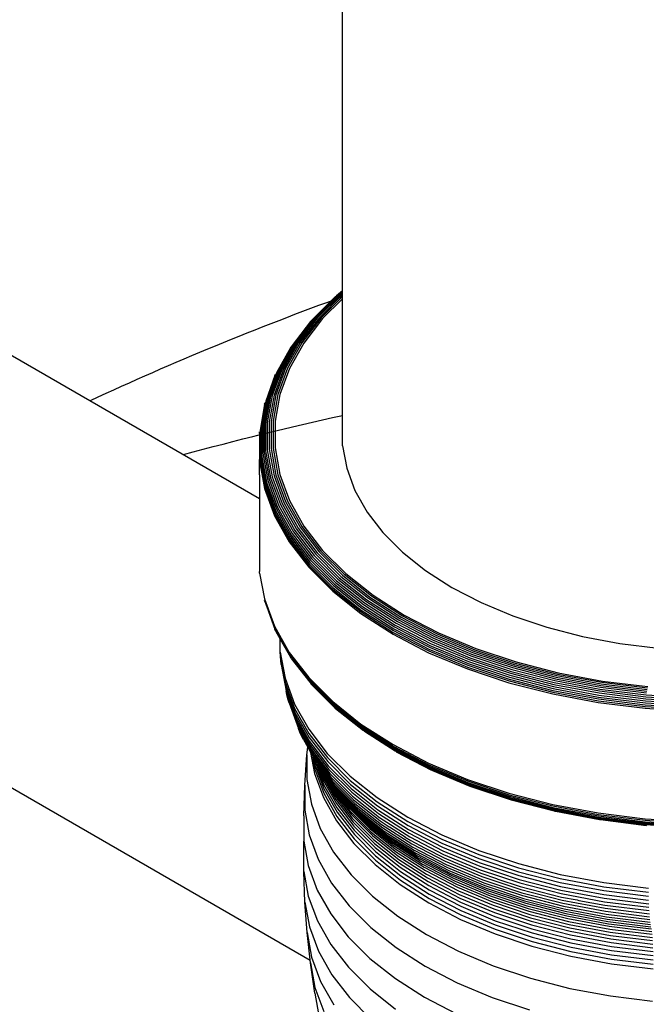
# Model space of a CAD drawing. Extents: x -15981 to -11679, y 2285 to 5601.
# Tile 55 of 103: x -14148 to -14140, y 3225 to 3237. Entities that reach past the tile are written whole.
import ezdxf

# ---------------------------------------------------------------- set-up
doc = ezdxf.new("R2010")
doc.units = 0
doc.header["$MEASUREMENT"] = 0
for name, color, linetype in [('PIPING-VENT-ISO', 3, 'CONTINUOUS'), ('TANK', 2, 'CONTINUOUS'), ('TANK-SLOPE', 2, 'CONTINUOUS')]:
    doc.layers.add(name, color=color, linetype=linetype)

# ---------------------------------------------------------------- blocks, each defined once
blk = doc.blocks.new('A$C3406478A')
at = {"layer": 'TANK'}
for p, q in [((-1.03, 16.887), (-1.03, 23.624)), ((-1.03, 15.327), (-1.03, 16.887)), ((-1.103, 15.27), (-1.388, 14.985)), ((-1.087, 15.277), (-1.371, 14.993)), ((-1.07, 15.282), (-1.353, 14.999)), ((-1.052, 15.284), (-1.334, 15.002)), ((-1.032, 15.283), (-1.313, 15.002)), ((-1.03, 15.261), (-1.291, 15)), ((-1.03, 15.327), (-1.103, 15.27)), ((-1.03, 15.322), (-1.087, 15.277)), ((-1.03, 15.314), (-1.07, 15.282)), ((-1.03, 15.301), (-1.052, 15.284)), ((-1.03, 15.285), (-1.032, 15.283)), ((-1.03, 15.322), (-1.03, 15.327)), ((-1.03, 15.314), (-1.03, 15.322)), ((-1.03, 15.301), (-1.03, 15.314)), ((-1.03, 15.285), (-1.03, 15.301)), ((-1.03, 15.261), (-1.03, 15.285)), ((-1.03, 15.234), (-1.03, 15.261)), ((-1.116, 15.26), (-1.402, 14.974)), ((-1.03, 15.234), (-1.27, 14.995)), ((-1.03, 13.466), (-1.03, 15.234)), ((-1.414, 14.961), (-1.635, 14.672)), ((-1.388, 14.985), (-1.62, 14.684)), ((-1.371, 14.993), (-1.602, 14.693)), ((-1.353, 14.999), (-1.583, 14.7)), ((-1.334, 15.002), (-1.563, 14.705)), ((-1.313, 15.002), (-1.541, 14.706)), ((-1.291, 15), (-1.519, 14.705)), ((-1.27, 14.995), (-1.496, 14.701)), ((-1.414, 14.961), (-1.402, 14.974)), ((-1.635, 14.672), (-1.811, 14.358)), ((-1.62, 14.684), (-1.796, 14.371)), ((-1.602, 14.693), (-1.778, 14.381)), ((-1.583, 14.7), (-1.758, 14.39)), ((-1.563, 14.705), (-1.737, 14.395)), ((-1.541, 14.706), (-1.715, 14.398)), ((-1.519, 14.705), (-1.691, 14.398)), ((-1.496, 14.701), (-1.668, 14.396)), ((-1.658, 14.643), (-1.825, 14.344)), ((-1.658, 14.643), (-1.647, 14.658)), ((-1.825, 14.344), (-1.944, 14.02)), ((-1.811, 14.358), (-1.93, 14.036)), ((-1.796, 14.371), (-1.914, 14.049)), ((-1.778, 14.381), (-1.896, 14.061)), ((-1.758, 14.39), (-1.876, 14.07)), ((-1.737, 14.395), (-1.854, 14.077)), ((-1.843, 14.31), (-1.835, 14.327)), ((-1.715, 14.398), (-1.831, 14.081)), ((-1.691, 14.398), (-1.807, 14.083)), ((-1.668, 14.396), (-1.783, 14.082)), ((-1.843, 14.31), (-1.954, 14.003)), ((-1.831, 14.081), (-1.89, 13.759)), ((-1.807, 14.083), (-1.866, 13.762)), ((-1.783, 14.082), (-1.841, 13.763)), ((-1.967, 13.966), (-2.022, 13.655)), ((-1.954, 14.003), (-2.014, 13.673)), ((-1.944, 14.02), (-2.004, 13.691)), ((-1.93, 14.036), (-1.99, 13.707)), ((-1.914, 14.049), (-1.974, 13.722)), ((-1.967, 13.966), (-1.962, 13.985)), ((-1.896, 14.061), (-1.955, 13.734)), ((-1.876, 14.07), (-1.935, 13.745)), ((-1.854, 14.077), (-1.913, 13.753)), ((-1.955, 13.734), (-1.955, 13.407)), ((-1.935, 13.745), (-1.935, 13.418)), ((-1.913, 13.753), (-1.913, 13.428)), ((-1.89, 13.759), (-1.89, 13.435)), ((-1.866, 13.762), (-1.866, 13.44)), ((-1.841, 13.763), (-1.841, 13.442)), ((-2.029, 13.615), (-2.027, 13.635)), ((-2.029, 13.615), (-2.027, 13.303)), ((-2.022, 13.655), (-2.022, 13.323)), ((-2.014, 13.673), (-2.014, 13.342)), ((-2.004, 13.691), (-2.004, 13.36)), ((-1.99, 13.707), (-1.99, 13.377)), ((-1.974, 13.722), (-1.974, 13.393)), ((-1.99, 13.377), (-1.93, 13.049)), ((-1.974, 13.393), (-1.914, 13.066)), ((-1.955, 13.407), (-1.896, 13.08)), ((-1.935, 13.418), (-1.876, 13.093)), ((-1.913, 13.428), (-1.854, 13.104)), ((-1.89, 13.435), (-1.831, 13.113)), ((-1.866, 13.44), (-1.807, 13.119)), ((-1.841, 13.442), (-1.783, 13.122)), ((-1.03, 13.466), (-0.981, 13.196)), ((-2.029, 13.283), (-2.027, 13.303)), ((-2.029, 13.283), (-1.968, 12.952)), ((-2.029, 13.119), (-2.029, 13.283)), ((-2.027, 13.303), (-1.967, 12.972)), ((-2.022, 13.323), (-1.962, 12.993)), ((-2.014, 13.342), (-1.954, 13.012)), ((-2.004, 13.36), (-1.944, 13.031)), ((-0.981, 13.196), (-0.883, 12.93)), ((-2.029, 13.119), (-2.029, 11.956)), ((-1.944, 13.031), (-1.825, 12.708)), ((-1.93, 13.049), (-1.811, 12.726)), ((-1.914, 13.066), (-1.796, 12.744)), ((-1.896, 13.08), (-1.778, 12.76)), ((-1.876, 13.093), (-1.758, 12.774)), ((-1.854, 13.104), (-1.737, 12.786)), ((-1.831, 13.113), (-1.715, 12.796)), ((-1.807, 13.119), (-1.691, 12.803)), ((-1.783, 13.122), (-1.668, 12.808)), ((-1.968, 12.952), (-1.849, 12.627)), ((-1.967, 12.972), (-1.847, 12.647)), ((-1.962, 12.993), (-1.843, 12.668)), ((-1.954, 13.012), (-1.835, 12.688)), ((-0.883, 12.93), (-0.737, 12.671)), ((-1.737, 12.786), (-1.563, 12.476)), ((-1.715, 12.796), (-1.541, 12.488)), ((-1.691, 12.803), (-1.519, 12.497)), ((-1.668, 12.808), (-1.496, 12.503)), ((-1.843, 12.668), (-1.665, 12.352)), ((-1.835, 12.688), (-1.658, 12.373)), ((-1.825, 12.708), (-1.647, 12.393)), ((-1.811, 12.726), (-1.635, 12.412)), ((-1.796, 12.744), (-1.62, 12.431)), ((-1.778, 12.76), (-1.602, 12.448)), ((-1.758, 12.774), (-1.583, 12.463)), ((-0.737, 12.671), (-0.546, 12.423)), ((-1.849, 12.627), (-1.671, 12.311)), ((-1.847, 12.647), (-1.669, 12.331)), ((-1.62, 12.431), (-1.388, 12.13)), ((-1.602, 12.448), (-1.371, 12.148)), ((-1.583, 12.463), (-1.353, 12.165)), ((-1.563, 12.476), (-1.334, 12.179)), ((-1.541, 12.488), (-1.313, 12.192)), ((-1.519, 12.497), (-1.291, 12.202)), ((-1.496, 12.503), (-1.27, 12.21)), ((-0.546, 12.423), (-0.31, 12.187)), ((-1.671, 12.311), (-1.437, 12.007)), ((-1.669, 12.331), (-1.435, 12.028)), ((-1.665, 12.352), (-1.431, 12.049)), ((-1.658, 12.373), (-1.424, 12.07)), ((-1.647, 12.393), (-1.414, 12.091)), ((-1.635, 12.412), (-1.402, 12.111)), ((-1.313, 12.192), (-1.032, 11.911)), ((-1.291, 12.202), (-1.012, 11.923)), ((-1.27, 12.21), (-0.992, 11.932)), ((-0.31, 12.187), (-0.033, 11.967)), ((-1.424, 12.07), (-1.137, 11.783)), ((-1.414, 12.091), (-1.128, 11.804)), ((-1.402, 12.111), (-1.116, 11.825)), ((-1.388, 12.13), (-1.103, 11.845)), ((-1.371, 12.148), (-1.087, 11.864)), ((-1.353, 12.165), (-1.07, 11.882)), ((-1.334, 12.179), (-1.052, 11.897)), ((-2.027, 11.936), (-2.029, 11.956)), ((-1.437, 12.007), (-1.149, 11.72)), ((-1.435, 12.028), (-1.148, 11.74)), ((-1.431, 12.049), (-1.144, 11.761)), ((-0.033, 11.967), (0.282, 11.765)), ((-2.027, 11.936), (-1.968, 11.626)), ((-1.103, 11.845), (-0.768, 11.579)), ((-1.087, 11.864), (-0.753, 11.599)), ((-1.07, 11.882), (-0.738, 11.617)), ((-1.052, 11.897), (-0.721, 11.634)), ((-1.032, 11.911), (-0.702, 11.649)), ((-1.012, 11.923), (-0.684, 11.662)), ((-0.992, 11.932), (-0.665, 11.672)), ((-1.149, 11.72), (-0.81, 11.451)), ((-1.148, 11.74), (-0.809, 11.471)), ((-1.144, 11.761), (-0.806, 11.493)), ((-1.137, 11.783), (-0.799, 11.514)), ((-1.128, 11.804), (-0.791, 11.536)), ((-1.116, 11.825), (-0.78, 11.558)), ((0.282, 11.765), (0.632, 11.583)), ((-1.968, 11.626), (-1.849, 11.3)), ((-1.962, 11.586), (-1.967, 11.606)), ((-1.967, 11.606), (-1.847, 11.281)), ((-0.753, 11.599), (-0.373, 11.355)), ((-0.738, 11.617), (-0.359, 11.375)), ((-0.721, 11.634), (-0.343, 11.392)), ((-0.702, 11.649), (-0.327, 11.408)), ((-0.684, 11.662), (-0.31, 11.422)), ((-0.665, 11.672), (-0.293, 11.433)), ((-1.962, 11.586), (-1.843, 11.262)), ((-0.806, 11.493), (-0.421, 11.246)), ((-0.799, 11.514), (-0.415, 11.268)), ((-0.791, 11.536), (-0.408, 11.291)), ((-0.78, 11.558), (-0.398, 11.313)), ((-0.768, 11.579), (-0.386, 11.334)), ((0.632, 11.583), (1.013, 11.423)), ((-0.81, 11.451), (-0.425, 11.204)), ((-0.809, 11.471), (-0.424, 11.224)), ((-0.359, 11.375), (0.062, 11.156)), ((-0.343, 11.392), (0.075, 11.175)), ((-0.327, 11.408), (0.09, 11.192)), ((-0.31, 11.422), (0.105, 11.206)), ((-0.293, 11.433), (0.121, 11.219)), ((1.013, 11.423), (1.421, 11.287)), ((-1.849, 11.3), (-1.671, 10.984)), ((-1.847, 11.281), (-1.669, 10.965)), ((-1.835, 11.244), (-1.843, 11.262)), ((-1.843, 11.262), (-1.665, 10.946)), ((-1.835, 11.244), (-1.779, 11.144)), ((-0.421, 11.246), (0.007, 11.024)), ((-0.415, 11.268), (0.012, 11.046)), ((-0.408, 11.291), (0.018, 11.069)), ((-0.398, 11.313), (0.027, 11.092)), ((-0.386, 11.334), (0.037, 11.114)), ((-0.373, 11.355), (0.049, 11.136)), ((1.421, 11.287), (1.851, 11.177)), ((-1.779, 10.988), (-1.779, 11.144)), ((-1.779, 11.144), (-1.658, 10.929)), ((-0.425, 11.204), (0.003, 10.981)), ((-0.424, 11.224), (0.004, 11.002)), ((0.049, 11.136), (0.508, 10.943)), ((0.062, 11.156), (0.519, 10.964)), ((0.075, 11.175), (0.531, 10.983)), ((0.09, 11.192), (0.544, 11.001)), ((0.105, 11.206), (0.557, 11.017)), ((0.121, 11.219), (0.57, 11.03)), ((1.851, 11.177), (2.299, 11.093)), ((0.007, 11.024), (0.472, 10.829)), ((0.012, 11.046), (0.476, 10.851)), ((0.018, 11.069), (0.482, 10.875)), ((0.027, 11.092), (0.489, 10.898)), ((0.037, 11.114), (0.498, 10.921)), ((0.557, 11.017), (1.041, 10.855)), ((0.57, 11.03), (1.052, 10.869)), ((2.299, 11.093), (2.76, 11.036)), ((-1.778, 10.938), (-1.779, 10.988)), ((-1.779, 10.988), (-1.722, 10.673)), ((-1.778, 10.938), (-1.72, 10.622)), ((-1.773, 10.888), (-1.778, 10.938)), ((-1.767, 10.838), (-1.773, 10.888)), ((-1.773, 10.888), (-1.716, 10.573)), ((-1.671, 10.984), (-1.437, 10.681)), ((-1.669, 10.965), (-1.435, 10.661)), ((-1.665, 10.946), (-1.431, 10.643)), ((-1.647, 10.913), (-1.658, 10.929)), ((-1.647, 10.913), (-1.424, 10.626)), ((0.003, 10.981), (0.468, 10.786)), ((0.004, 11.002), (0.469, 10.807)), ((0.489, 10.898), (0.984, 10.733)), ((0.498, 10.921), (0.992, 10.756)), ((0.508, 10.943), (1, 10.779)), ((0.519, 10.964), (1.009, 10.801)), ((0.531, 10.983), (1.019, 10.821)), ((0.544, 11.001), (1.03, 10.839)), ((-1.767, 10.838), (-1.709, 10.523)), ((0.468, 10.786), (0.967, 10.62)), ((0.469, 10.807), (0.968, 10.641)), ((0.472, 10.829), (0.97, 10.663)), ((0.476, 10.851), (0.973, 10.686)), ((0.482, 10.875), (0.978, 10.709)), ((1, 10.779), (1.519, 10.646)), ((1.009, 10.801), (1.526, 10.668)), ((1.019, 10.821), (1.534, 10.688)), ((1.03, 10.839), (1.543, 10.707)), ((1.041, 10.855), (1.551, 10.724)), ((1.052, 10.869), (1.56, 10.739)), ((-1.722, 10.673), (-1.607, 10.362)), ((-1.437, 10.681), (-1.149, 10.393)), ((-1.435, 10.661), (-1.148, 10.373)), ((0.97, 10.663), (1.495, 10.528)), ((0.973, 10.686), (1.498, 10.551)), ((0.978, 10.709), (1.502, 10.575)), ((0.984, 10.733), (1.507, 10.599)), ((0.992, 10.756), (1.512, 10.622)), ((1.526, 10.668), (2.065, 10.567)), ((1.534, 10.688), (2.07, 10.588)), ((1.543, 10.707), (2.076, 10.607)), ((1.551, 10.724), (2.083, 10.625)), ((1.56, 10.739), (2.089, 10.64)), ((-1.72, 10.622), (-1.606, 10.312)), ((-1.716, 10.573), (-1.602, 10.263)), ((-1.431, 10.643), (-1.144, 10.355)), ((-1.424, 10.626), (-1.137, 10.339)), ((-1.402, 10.598), (-1.414, 10.611)), ((-1.402, 10.598), (-1.128, 10.324)), ((0.967, 10.62), (1.493, 10.485)), ((0.968, 10.641), (1.493, 10.505)), ((1.498, 10.551), (2.044, 10.448)), ((1.502, 10.575), (2.047, 10.472)), ((1.507, 10.599), (2.05, 10.497)), ((1.512, 10.622), (2.055, 10.521)), ((1.519, 10.646), (2.059, 10.544)), ((2.059, 10.544), (2.615, 10.476)), ((2.065, 10.567), (2.618, 10.499)), ((2.07, 10.588), (2.622, 10.52)), ((2.076, 10.607), (2.625, 10.54)), ((2.083, 10.625), (2.629, 10.557)), ((2.089, 10.64), (2.633, 10.573)), ((-1.7, 10.474), (-1.709, 10.523)), ((-1.709, 10.523), (-1.595, 10.214)), ((-1.688, 10.426), (-1.7, 10.474)), ((-1.7, 10.474), (-1.586, 10.165)), ((-1.673, 10.379), (-1.688, 10.426)), ((-1.688, 10.426), (-1.574, 10.118)), ((1.493, 10.505), (2.041, 10.403)), ((1.493, 10.485), (2.04, 10.382)), ((1.495, 10.528), (2.042, 10.425)), ((2.042, 10.425), (2.604, 10.356)), ((2.044, 10.448), (2.606, 10.379)), ((2.047, 10.472), (2.607, 10.404)), ((2.05, 10.497), (2.609, 10.428)), ((2.055, 10.521), (2.612, 10.452)), ((2.609, 10.428), (3.178, 10.394)), ((2.612, 10.452), (3.179, 10.418)), ((2.615, 10.476), (3.18, 10.442)), ((-1.673, 10.379), (-1.559, 10.071)), ((-1.607, 10.362), (-1.437, 10.061)), ((-1.606, 10.312), (-1.436, 10.011)), ((-1.149, 10.393), (-0.81, 10.124)), ((-1.148, 10.373), (-0.809, 10.105)), ((-1.144, 10.355), (-0.806, 10.087)), ((-1.137, 10.339), (-0.799, 10.071)), ((-1.128, 10.324), (-0.791, 10.056)), ((-1.116, 10.312), (-0.78, 10.045)), ((2.04, 10.382), (2.603, 10.313)), ((2.041, 10.403), (2.604, 10.334)), ((2.603, 10.313), (3.176, 10.278)), ((2.604, 10.356), (3.176, 10.321)), ((2.604, 10.334), (3.176, 10.299)), ((2.606, 10.379), (3.177, 10.345)), ((2.607, 10.404), (3.177, 10.369)), ((-1.602, 10.263), (-1.432, 9.961)), ((-1.595, 10.214), (-1.426, 9.913)), ((-1.586, 10.165), (-1.417, 9.865)), ((-1.574, 10.118), (-1.405, 9.818)), ((-1.542, 10.026), (-1.559, 10.071)), ((-1.559, 10.071), (-1.391, 9.772)), ((-1.437, 10.061), (-1.214, 9.771)), ((-0.81, 10.124), (-0.425, 9.877)), ((-0.809, 10.105), (-0.424, 9.858)), ((-0.806, 10.087), (-0.421, 9.84)), ((-0.799, 10.071), (-0.415, 9.824)), ((-0.791, 10.056), (-0.408, 9.811)), ((-1.542, 10.026), (-1.375, 9.728)), ((-1.523, 9.981), (-1.542, 10.026)), ((-1.5, 9.938), (-1.523, 9.981)), ((-1.5, 9.938), (-1.449, 9.847)), ((-1.436, 10.011), (-1.213, 9.721)), ((-1.432, 9.961), (-1.209, 9.672)), ((-0.768, 10.036), (-0.78, 10.045)), ((-0.768, 10.036), (-0.398, 9.8)), ((-1.459, 9.754), (-1.449, 9.847)), ((-1.449, 9.847), (-1.414, 9.783)), ((-1.426, 9.913), (-1.203, 9.623)), ((-1.417, 9.865), (-1.194, 9.576)), ((-0.425, 9.877), (0.003, 9.654)), ((-0.424, 9.858), (0.004, 9.635)), ((-0.421, 9.84), (0.007, 9.618)), ((-0.415, 9.824), (0.012, 9.602)), ((-1.484, 9.388), (-1.459, 9.754)), ((-1.459, 9.754), (-1.459, 9.457)), ((-1.414, 9.783), (-1.367, 9.53)), ((-1.414, 9.783), (-1.393, 9.746)), ((-1.405, 9.818), (-1.183, 9.53)), ((-1.393, 9.746), (-1.377, 9.718)), ((-1.393, 9.746), (-1.363, 9.583)), ((-1.391, 9.772), (-1.378, 9.755)), ((-1.378, 9.755), (-1.376, 9.752)), ((-1.377, 9.718), (-1.362, 9.635)), ((-1.377, 9.718), (-1.366, 9.699)), ((-1.376, 9.752), (-1.17, 9.485)), ((-1.375, 9.728), (-1.154, 9.442)), ((-1.214, 9.771), (-0.939, 9.496)), ((-1.213, 9.721), (-0.938, 9.446)), ((-0.408, 9.811), (0.018, 9.589)), ((-0.398, 9.8), (0.027, 9.579)), ((-0.386, 9.791), (0.037, 9.571)), ((-1.366, 9.699), (-1.364, 9.686)), ((-1.366, 9.699), (-1.356, 9.684)), ((-1.364, 9.686), (-1.258, 9.398)), ((-1.362, 9.635), (-1.255, 9.346)), ((-1.356, 9.684), (-1.136, 9.399)), ((-1.334, 9.642), (-1.115, 9.359)), ((-1.334, 9.642), (-1.263, 9.449)), ((-1.31, 9.602), (-1.334, 9.642)), ((-1.31, 9.602), (-1.271, 9.499)), ((-1.31, 9.602), (-1.093, 9.319)), ((-1.294, 9.577), (-1.31, 9.602)), ((-1.209, 9.672), (-0.935, 9.397)), ((-1.203, 9.623), (-0.929, 9.349)), ((0.003, 9.654), (0.468, 9.459)), ((0.004, 9.635), (0.469, 9.44)), ((0.007, 9.618), (0.472, 9.423)), ((0.012, 9.602), (0.476, 9.407)), ((0.018, 9.589), (0.482, 9.395)), ((-1.367, 9.53), (-1.261, 9.241)), ((-1.363, 9.583), (-1.257, 9.294)), ((-1.294, 9.577), (-1.283, 9.548)), ((-1.284, 9.563), (-1.294, 9.577)), ((-1.266, 9.538), (-1.284, 9.563)), ((-1.283, 9.548), (-1.124, 9.266)), ((-1.271, 9.499), (-1.113, 9.217)), ((-1.266, 9.538), (-1.139, 9.313)), ((-1.256, 9.525), (-1.266, 9.538)), ((-1.227, 9.486), (-1.256, 9.525)), ((-1.227, 9.486), (-1.156, 9.359)), ((-1.212, 9.468), (-1.227, 9.486)), ((-1.2, 9.445), (-1.212, 9.468)), ((-1.212, 9.468), (-1.068, 9.282)), ((-1.194, 9.576), (-0.921, 9.303)), ((-1.183, 9.53), (-0.91, 9.257)), ((-1.17, 9.485), (-0.898, 9.213)), ((-0.939, 9.496), (-0.616, 9.239)), ((0.027, 9.579), (0.489, 9.385)), ((0.049, 9.566), (0.037, 9.571)), ((0.049, 9.566), (0.498, 9.377)), ((-1.496, 9.02), (-1.484, 9.388)), ((-1.484, 9.388), (-1.484, 9.088)), ((-1.459, 9.457), (-1.405, 9.16)), ((-1.263, 9.449), (-1.105, 9.167)), ((-1.258, 9.398), (-1.099, 9.117)), ((-1.2, 9.445), (-0.988, 9.17)), ((-1.177, 9.403), (-0.965, 9.128)), ((-1.156, 9.359), (-0.946, 9.085)), ((-1.154, 9.442), (-0.883, 9.17)), ((-1.136, 9.399), (-0.866, 9.129)), ((-1.115, 9.359), (-0.846, 9.09)), ((-0.938, 9.446), (-0.615, 9.189)), ((-0.935, 9.397), (-0.612, 9.141)), ((-0.929, 9.349), (-0.607, 9.093)), ((0.468, 9.459), (0.967, 9.293)), ((0.469, 9.44), (0.968, 9.274)), ((0.472, 9.423), (0.97, 9.257)), ((0.476, 9.407), (0.973, 9.242)), ((0.482, 9.395), (0.978, 9.229)), ((0.489, 9.385), (0.984, 9.22)), ((0.498, 9.377), (0.992, 9.213)), ((-1.261, 9.241), (-1.103, 8.96)), ((-1.257, 9.294), (-1.099, 9.013)), ((-1.255, 9.346), (-1.097, 9.065)), ((-1.139, 9.313), (-0.929, 9.041)), ((-1.124, 9.266), (-0.915, 8.994)), ((-1.093, 9.319), (-0.825, 9.052)), ((-1.068, 9.282), (-0.802, 9.016)), ((-1.041, 9.246), (-0.776, 8.981)), ((-0.921, 9.303), (-0.599, 9.047)), ((-0.91, 9.257), (-0.589, 9.002)), ((-0.616, 9.239), (-0.248, 9.004)), ((0.967, 9.293), (1.493, 9.158)), ((0.968, 9.274), (1.493, 9.139)), ((0.97, 9.257), (1.495, 9.122)), ((0.973, 9.242), (1.498, 9.107)), ((0.978, 9.229), (1.502, 9.095)), ((-1.405, 9.16), (-1.298, 8.869)), ((-1.113, 9.217), (-0.904, 8.946)), ((-1.105, 9.167), (-0.896, 8.897)), ((-1.099, 9.117), (-0.891, 8.847)), ((-1.013, 9.209), (-0.75, 8.946)), ((-0.988, 9.17), (-0.726, 8.908)), ((-0.965, 9.128), (-0.705, 8.868)), ((-0.898, 9.213), (-0.603, 8.979)), ((-0.883, 9.17), (-0.564, 8.917)), ((-0.866, 9.129), (-0.548, 8.877)), ((-0.615, 9.189), (-0.248, 8.954)), ((-0.612, 9.141), (-0.245, 8.905)), ((0.984, 9.22), (1.507, 9.085)), ((0.992, 9.213), (1.512, 9.079)), ((1.493, 9.158), (2.04, 9.055)), ((1.493, 9.139), (2.041, 9.036)), ((1.495, 9.122), (2.042, 9.019)), ((-1.496, 9.02), (-1.496, 8.72)), ((-1.484, 9.088), (-1.43, 8.791)), ((-1.099, 9.013), (-0.89, 8.743)), ((-1.097, 9.065), (-0.889, 8.795)), ((-0.946, 9.085), (-0.687, 8.826)), ((-0.929, 9.041), (-0.671, 8.783)), ((-0.915, 8.994), (-0.658, 8.737)), ((-0.846, 9.09), (-0.53, 8.838)), ((-0.825, 9.052), (-0.51, 8.802)), ((-0.802, 9.016), (-0.489, 8.767)), ((-0.607, 9.093), (-0.24, 8.858)), ((-0.599, 9.047), (-0.233, 8.812)), ((-0.589, 9.002), (-0.224, 8.768)), ((-0.248, 9.004), (0.16, 8.791)), ((1.498, 9.107), (2.044, 9.004)), ((1.502, 9.095), (2.047, 8.992)), ((1.507, 9.085), (2.05, 8.983)), ((1.512, 9.079), (1.52, 9.077)), ((1.52, 9.077), (1.526, 9.076)), ((1.526, 9.076), (2.055, 8.977)), ((2.04, 9.055), (2.603, 8.986)), ((2.041, 9.036), (2.604, 8.967)), ((2.042, 9.019), (2.604, 8.95)), ((2.044, 9.004), (2.606, 8.935)), ((2.047, 8.992), (2.607, 8.924)), ((-1.103, 8.96), (-0.895, 8.69)), ((-0.904, 8.946), (-0.648, 8.69)), ((-0.896, 8.897), (-0.64, 8.641)), ((-0.776, 8.981), (-0.465, 8.734)), ((-0.75, 8.946), (-0.441, 8.7)), ((-0.726, 8.908), (-0.419, 8.664)), ((-0.603, 8.979), (-0.6, 8.975)), ((-0.6, 8.975), (-0.578, 8.959)), ((-0.578, 8.959), (-0.47, 8.89)), ((-0.564, 8.917), (-0.201, 8.684)), ((-0.548, 8.877), (-0.187, 8.645)), ((-0.47, 8.89), (-0.469, 8.887)), ((-0.469, 8.887), (-0.281, 8.769)), ((-0.248, 8.954), (0.161, 8.742)), ((-0.245, 8.905), (0.163, 8.693)), ((2.05, 8.983), (2.609, 8.915)), ((2.055, 8.977), (2.06, 8.976)), ((2.06, 8.976), (2.065, 8.975)), ((2.065, 8.975), (2.612, 8.909)), ((2.065, 8.975), (2.615, 8.906)), ((2.603, 8.986), (3.176, 8.951)), ((2.604, 8.967), (3.176, 8.932)), ((2.604, 8.95), (3.176, 8.915)), ((2.606, 8.935), (3.177, 8.901)), ((2.607, 8.924), (3.177, 8.889)), ((2.609, 8.915), (3.178, 8.88)), ((2.612, 8.909), (2.615, 8.906)), ((2.615, 8.906), (2.618, 8.907)), ((-1.43, 8.791), (-1.322, 8.498)), ((-1.298, 8.869), (-1.138, 8.586)), ((-0.891, 8.847), (-0.636, 8.591)), ((-0.889, 8.795), (-0.634, 8.54)), ((-0.705, 8.868), (-0.399, 8.625)), ((-0.687, 8.826), (-0.382, 8.584)), ((-0.671, 8.783), (-0.368, 8.542)), ((-0.53, 8.838), (-0.17, 8.608)), ((-0.51, 8.802), (-0.152, 8.572)), ((-0.489, 8.767), (-0.132, 8.539)), ((-0.281, 8.769), (-0.278, 8.765)), ((-0.278, 8.765), (-0.213, 8.725)), ((-0.24, 8.858), (0.168, 8.646)), ((-0.233, 8.812), (0.174, 8.601)), ((-0.224, 8.768), (0.182, 8.557)), ((0.16, 8.791), (0.604, 8.605)), ((-1.496, 8.72), (-1.496, 8.718)), ((-1.496, 8.718), (-1.442, 8.422)), ((-1.496, 8.653), (-1.496, 8.718)), ((-1.496, 8.352), (-1.496, 8.653)), ((-0.895, 8.69), (-0.639, 8.434)), ((-0.89, 8.743), (-0.635, 8.487)), ((-0.658, 8.737), (-0.356, 8.497)), ((-0.648, 8.69), (-0.346, 8.45)), ((-0.64, 8.641), (-0.339, 8.402)), ((-0.465, 8.734), (-0.111, 8.507)), ((-0.441, 8.7), (-0.089, 8.475)), ((-0.419, 8.664), (-0.069, 8.44)), ((-0.213, 8.725), (-0.045, 8.637)), ((-0.201, 8.684), (0.202, 8.475)), ((-0.187, 8.645), (0.215, 8.436)), ((-0.045, 8.637), (-0.04, 8.634)), ((0.161, 8.742), (0.605, 8.555)), ((0.163, 8.693), (0.607, 8.507)), ((0.168, 8.646), (0.611, 8.46)), ((-1.138, 8.586), (-0.928, 8.313)), ((-0.636, 8.591), (-0.335, 8.352)), ((-0.634, 8.54), (-0.333, 8.301)), ((-0.399, 8.625), (-0.051, 8.402)), ((-0.382, 8.584), (-0.036, 8.362)), ((-0.368, 8.542), (-0.022, 8.32)), ((-0.17, 8.608), (0.229, 8.4)), ((-0.152, 8.572), (0.246, 8.365)), ((-0.132, 8.539), (0.263, 8.333)), ((-0.04, 8.634), (0.191, 8.515)), ((0.174, 8.601), (0.616, 8.415)), ((0.182, 8.557), (0.623, 8.372)), ((0.604, 8.605), (1.08, 8.446)), ((0.605, 8.555), (1.081, 8.396)), ((-1.442, 8.422), (-1.334, 8.128)), ((-1.322, 8.498), (-1.162, 8.213)), ((-0.639, 8.434), (-0.338, 8.195)), ((-0.635, 8.487), (-0.334, 8.248)), ((-0.356, 8.497), (-0.011, 8.276)), ((-0.346, 8.45), (-0.003, 8.23)), ((-0.339, 8.402), (0.004, 8.182)), ((-0.111, 8.507), (0.282, 8.303)), ((-0.089, 8.475), (0.302, 8.271)), ((-0.069, 8.44), (0.32, 8.237)), ((-0.051, 8.402), (0.336, 8.201)), ((0.191, 8.515), (0.294, 8.472)), ((0.202, 8.475), (0.641, 8.29)), ((0.215, 8.436), (0.652, 8.253)), ((0.229, 8.4), (0.665, 8.217)), ((0.294, 8.472), (0.3, 8.468)), ((0.3, 8.468), (0.631, 8.33)), ((0.607, 8.507), (1.083, 8.348)), ((0.611, 8.46), (1.086, 8.302)), ((0.616, 8.415), (1.09, 8.257)), ((1.08, 8.446), (1.582, 8.317)), ((-1.496, 8.352), (-1.442, 8.054)), ((-1.482, 7.985), (-1.496, 8.352)), ((-0.928, 8.313), (-0.67, 8.055)), ((-0.335, 8.352), (0.008, 8.132)), ((-0.333, 8.301), (0.009, 8.081)), ((-0.036, 8.362), (0.349, 8.162)), ((-0.022, 8.32), (0.361, 8.121)), ((0.246, 8.365), (0.679, 8.184)), ((0.263, 8.333), (0.694, 8.152)), ((0.282, 8.303), (0.71, 8.123)), ((0.623, 8.372), (1.096, 8.214)), ((0.631, 8.33), (0.818, 8.268)), ((0.641, 8.29), (1.111, 8.134)), ((1.081, 8.396), (1.583, 8.267)), ((1.083, 8.348), (1.584, 8.219)), ((1.086, 8.302), (1.587, 8.173)), ((1.582, 8.317), (2.105, 8.219)), ((-1.162, 8.213), (-0.951, 7.939)), ((-0.338, 8.195), (0.005, 7.975)), ((-0.334, 8.248), (0.008, 8.029)), ((-0.011, 8.276), (0.371, 8.077)), ((-0.003, 8.23), (0.379, 8.032)), ((0.004, 8.182), (0.384, 7.984)), ((0.302, 8.271), (0.727, 8.093)), ((0.32, 8.237), (0.743, 8.06)), ((0.336, 8.201), (0.756, 8.024)), ((0.652, 8.253), (1.12, 8.097)), ((0.665, 8.217), (1.131, 8.062)), ((0.679, 8.184), (1.142, 8.029)), ((0.818, 8.268), (0.833, 8.261)), ((0.833, 8.261), (1.103, 8.173)), ((1.09, 8.257), (1.59, 8.129)), ((1.096, 8.214), (1.595, 8.086)), ((1.103, 8.173), (1.6, 8.045)), ((1.583, 8.267), (2.105, 8.169)), ((1.584, 8.219), (2.106, 8.122)), ((1.587, 8.173), (2.108, 8.075)), ((2.105, 8.219), (2.643, 8.153)), ((2.105, 8.169), (2.643, 8.103)), ((-1.442, 8.054), (-1.333, 7.76)), ((-1.334, 8.128), (-1.173, 7.843)), ((-0.67, 8.055), (-0.367, 7.814)), ((0.008, 8.132), (0.388, 7.935)), ((0.009, 8.081), (0.389, 7.884)), ((0.349, 8.162), (0.768, 7.986)), ((0.361, 8.121), (0.779, 7.946)), ((0.371, 8.077), (0.787, 7.903)), ((0.694, 8.152), (1.155, 7.999)), ((0.71, 8.123), (1.169, 7.971)), ((0.727, 8.093), (1.183, 7.941)), ((0.743, 8.06), (1.196, 7.909)), ((1.111, 8.134), (1.606, 8.006)), ((1.12, 8.097), (1.614, 7.97)), ((1.131, 8.062), (1.622, 7.936)), ((1.59, 8.129), (2.111, 8.031)), ((1.595, 8.086), (2.114, 7.988)), ((1.6, 8.045), (1.785, 8.011)), ((2.106, 8.122), (2.643, 8.056)), ((2.108, 8.075), (2.644, 8.009)), ((-1.456, 7.619), (-1.482, 7.985)), ((-1.482, 7.985), (-1.428, 7.687)), ((-0.951, 7.939), (-0.692, 7.68)), ((0.005, 7.975), (0.385, 7.777)), ((0.008, 8.029), (0.388, 7.831)), ((0.379, 8.032), (0.794, 7.858)), ((0.384, 7.984), (0.799, 7.81)), ((0.388, 7.935), (0.802, 7.761)), ((0.756, 8.024), (1.207, 7.874)), ((0.768, 7.986), (1.217, 7.837)), ((0.779, 7.946), (1.226, 7.797)), ((1.142, 8.029), (1.631, 7.903)), ((1.155, 7.999), (1.641, 7.874)), ((1.169, 7.971), (1.652, 7.846)), ((1.183, 7.941), (1.663, 7.818)), ((1.606, 8.006), (2.122, 7.91)), ((1.614, 7.97), (2.128, 7.874)), ((1.622, 7.936), (2.134, 7.84)), ((1.785, 8.011), (1.805, 8.005)), ((1.805, 8.005), (2.118, 7.948)), ((2.111, 8.031), (2.646, 7.965)), ((2.114, 7.988), (2.648, 7.923)), ((2.118, 7.948), (2.65, 7.883)), ((-1.173, 7.843), (-0.962, 7.568)), ((-0.367, 7.814), (-0.022, 7.593)), ((0.388, 7.831), (0.802, 7.658)), ((0.389, 7.884), (0.803, 7.71)), ((0.787, 7.903), (1.233, 7.754)), ((0.794, 7.858), (1.238, 7.709)), ((0.799, 7.81), (1.242, 7.662)), ((1.196, 7.909), (1.673, 7.786)), ((1.207, 7.874), (1.682, 7.752)), ((1.217, 7.837), (1.69, 7.715)), ((1.631, 7.903), (2.14, 7.808)), ((1.641, 7.874), (2.147, 7.779)), ((1.652, 7.846), (2.155, 7.752)), ((1.663, 7.818), (2.163, 7.724)), ((2.122, 7.91), (2.653, 7.845)), ((2.128, 7.874), (2.656, 7.809)), ((2.134, 7.84), (2.66, 7.775)), ((-1.333, 7.76), (-1.173, 7.475)), ((0.385, 7.777), (0.8, 7.604)), ((0.802, 7.761), (1.245, 7.614)), ((0.803, 7.71), (1.246, 7.563)), ((1.226, 7.797), (1.697, 7.675)), ((1.233, 7.754), (1.703, 7.633)), ((1.238, 7.709), (1.707, 7.589)), ((1.673, 7.786), (2.171, 7.693)), ((1.682, 7.752), (2.177, 7.659)), ((1.69, 7.715), (2.183, 7.623)), ((2.14, 7.808), (2.664, 7.744)), ((2.147, 7.779), (2.668, 7.715)), ((2.155, 7.752), (2.673, 7.688)), ((2.163, 7.724), (2.678, 7.661)), ((2.171, 7.693), (2.682, 7.63)), ((-1.456, 7.619), (-1.402, 7.322)), ((-1.417, 7.253), (-1.456, 7.619)), ((-1.428, 7.687), (-1.32, 7.395)), ((-0.692, 7.68), (-0.387, 7.438)), ((-0.022, 7.593), (0.362, 7.394)), ((0.8, 7.604), (1.243, 7.456)), ((0.802, 7.658), (1.245, 7.51)), ((1.242, 7.662), (1.71, 7.542)), ((1.245, 7.614), (1.712, 7.493)), ((1.697, 7.675), (2.188, 7.583)), ((1.703, 7.633), (2.192, 7.542)), ((1.707, 7.589), (2.195, 7.497)), ((2.177, 7.659), (2.686, 7.597)), ((2.183, 7.623), (2.69, 7.56)), ((2.188, 7.583), (2.693, 7.521)), ((-1.173, 7.475), (-0.961, 7.201)), ((-0.962, 7.568), (-0.702, 7.308)), ((1.243, 7.456), (1.711, 7.335)), ((1.245, 7.51), (1.712, 7.39)), ((1.246, 7.563), (1.713, 7.443)), ((1.71, 7.542), (2.197, 7.451)), ((1.712, 7.493), (2.199, 7.402)), ((2.192, 7.542), (2.695, 7.48)), ((2.195, 7.497), (2.697, 7.436)), ((-1.32, 7.395), (-1.16, 7.11)), ((-0.387, 7.438), (-0.04, 7.215)), ((0.362, 7.394), (0.779, 7.219)), ((1.711, 7.335), (2.198, 7.244)), ((1.712, 7.39), (2.199, 7.299)), ((1.713, 7.443), (2.199, 7.351)), ((2.197, 7.451), (2.698, 7.389)), ((2.199, 7.402), (2.699, 7.341)), ((2.199, 7.351), (2.7, 7.29)), ((-1.365, 6.889), (-1.417, 7.253)), ((-1.417, 7.253), (-1.363, 6.959)), ((-1.402, 7.322), (-1.295, 7.031)), ((-0.702, 7.308), (-0.396, 7.066)), ((0.779, 7.219), (1.226, 7.07)), ((2.198, 7.244), (2.699, 7.183)), ((2.199, 7.299), (2.699, 7.237)), ((-1.16, 7.11), (-0.949, 6.836)), ((-0.961, 7.201), (-0.701, 6.941)), ((-0.04, 7.215), (0.346, 7.015)), ((-1.295, 7.031), (-1.136, 6.748)), ((-0.396, 7.066), (-0.048, 6.843)), ((0.346, 7.015), (0.765, 6.839)), ((1.226, 7.07), (1.697, 6.948)), ((-1.365, 6.889), (-1.312, 6.599)), ((-1.363, 6.959), (-1.257, 6.671)), ((-0.701, 6.941), (-0.396, 6.698)), ((1.697, 6.948), (2.188, 6.856)), ((-0.949, 6.836), (-0.69, 6.577)), ((-0.048, 6.843), (0.338, 6.642)), ((0.765, 6.839), (1.214, 6.689)), ((2.188, 6.856), (2.693, 6.794))]:
    blk.add_line(p, q, dxfattribs=at)

msp = doc.modelspace()

# ---------------------------------------------------------------- linework, layer by layer
at = {"layer": 'PIPING-VENT-ISO'}
for p, q in [((-14294.284, 3317.102, 0), (-14144.998, 3230.911, 0)), ((-14296.425, 3313.141, 0), (-14144.389, 3225.364, 0))]:
    msp.add_line(p, q, dxfattribs=at)
at = {"layer": 'TANK', "elevation": 0}
for points in [[(-14143.999, 3233.333, 0.022036), (-14147.03, 3232.085, 0.022036)], [(-14145.911, 3231.438, -0.01323), (-14143.999, 3231.909)]]:
    msp.add_lwpolyline(points, format="xyb", dxfattribs=at)

# ---------------------------------------------------------------- block references
at = {"layer": 'TANK-SLOPE'}
msp.add_blockref('A$C3406478A', (-14142.969, 3218.077, 0), dxfattribs=at)

doc.saveas('drawing.dxf')
